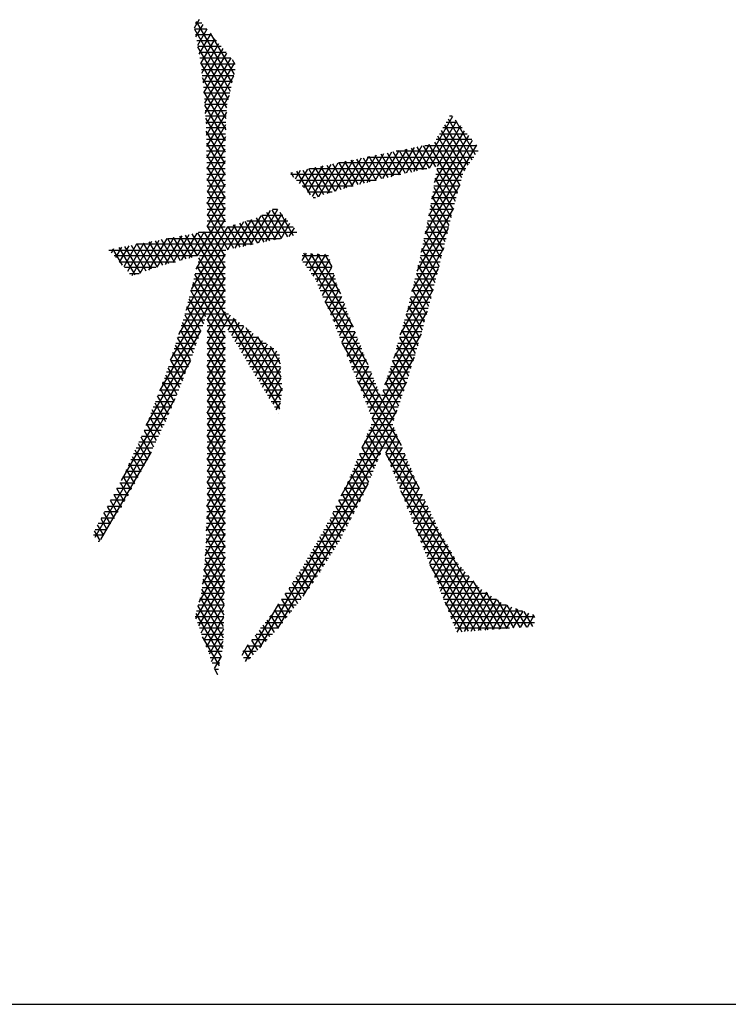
# Model space of a CAD drawing. Header units: millimetres. Extents: x 981 to 1872, y 361 to 991.
# Tile 22 of 62: x 1455 to 1464, y 361 to 374. Entities that reach past the tile are written whole.
import ezdxf

# ---------------------------------------------------------------- set-up
doc = ezdxf.new("R2010")
doc.units = ezdxf.units.MM
doc.header["$LTSCALE"] = 46.2
doc.layers.get('0').update_dxf_attribs({"linetype": 'CONTINUOUS'})
doc.layers.add('1', color=7, linetype='CONTINUOUS')

msp = doc.modelspace()

# ---------------------------------------------------------------- linework, layer by layer
at = {"linetype": 'Continuous'}
msp.add_line((980.848, 361.369), (1871.848, 361.369), dxfattribs=at)
at = {"layer": '1', "linetype": 'Continuous'}
for p, q in [((1457.061, 374.264), (1456.998, 374.154)), ((1457.098, 374.218), (1457.008, 374.218)), ((1457.494, 373.437), (1457.029, 374.242)), ((1457, 374.142), (1457.162, 374.142)), ((1457, 374.14), (1457.469, 373.328)), ((1457.02, 374.04), (1457.113, 374.201)), ((1457.164, 374.138), (1457.042, 373.926)), ((1457.207, 374.087), (1457.519, 373.547)), ((1457.225, 374.065), (1457.015, 374.065)), ((1457.03, 373.989), (1457.288, 373.989)), ((1457.064, 373.813), (1457.216, 374.076)), ((1457.268, 374.013), (1457.081, 373.689)), ((1457.097, 373.564), (1457.32, 373.95)), ((1457.351, 373.913), (1457.045, 373.913)), ((1457.445, 373.218), (1457.045, 373.909)), ((1457.06, 373.837), (1457.414, 373.837)), ((1457.372, 373.888), (1457.112, 373.438)), ((1457.124, 373.307), (1457.424, 373.825)), ((1457.477, 373.761), (1457.072, 373.761)), ((1457.08, 373.697), (1457.42, 373.108)), ((1457.476, 373.763), (1457.133, 373.17)), ((1457.142, 373.033), (1457.524, 373.695)), ((1457.531, 373.678), (1457.497, 373.736)), ((1457.082, 373.684), (1457.529, 373.684)), ((1457.533, 373.608), (1457.091, 373.608)), ((1457.1, 373.532), (1457.515, 373.532)), ((1457.415, 372.965), (1457.104, 373.503)), ((1457.498, 373.456), (1457.11, 373.456)), ((1457.513, 373.523), (1457.152, 372.897)), ((1457.119, 373.38), (1457.481, 373.38)), ((1457.124, 373.316), (1457.409, 372.822)), ((1457.464, 373.303), (1457.125, 373.303)), ((1457.13, 373.227), (1457.447, 373.227)), ((1457.156, 372.752), (1457.457, 373.274)), ((1457.43, 373.151), (1457.135, 373.151)), ((1457.405, 372.677), (1457.135, 373.144)), ((1457.14, 373.075), (1457.419, 373.075)), ((1457.418, 373.053), (1457.158, 372.603)), ((1457.416, 372.999), (1457.145, 372.999)), ((1457.146, 372.972), (1457.404, 372.527)), ((1457.15, 372.922), (1457.413, 372.922)), ((1460.377, 372.995), (1459.974, 372.297)), ((1460.075, 372.32), (1460.429, 372.934)), ((1460.295, 372.922), (1460.439, 372.922)), ((1460.319, 372.964), (1460.629, 372.428)), ((1460.374, 372.999), (1460.34, 372.999)), ((1460.678, 372.495), (1460.416, 372.949)), ((1457.41, 372.846), (1457.154, 372.846)), ((1457.402, 372.377), (1457.155, 372.805)), ((1457.161, 372.455), (1457.412, 372.89)), ((1460.141, 372.13), (1460.534, 372.81)), ((1460.481, 372.872), (1460.176, 372.342)), ((1460.231, 372.812), (1460.535, 372.286)), ((1460.503, 372.846), (1460.251, 372.846)), ((1460.582, 372.357), (1460.275, 372.888)), ((1457.155, 372.77), (1457.408, 372.77)), ((1457.405, 372.694), (1457.157, 372.694)), ((1457.406, 372.728), (1457.163, 372.307)), ((1460.066, 371.695), (1460.638, 372.686)), ((1460.586, 372.748), (1460.104, 371.913)), ((1460.143, 372.66), (1460.472, 372.09)), ((1460.632, 372.694), (1460.163, 372.694)), ((1460.501, 372.192), (1460.187, 372.736)), ((1460.207, 372.77), (1460.568, 372.77)), ((1457.157, 372.648), (1457.401, 372.227)), ((1457.158, 372.618), (1457.404, 372.618)), ((1457.404, 372.541), (1457.159, 372.541)), ((1457.165, 372.159), (1457.404, 372.572)), ((1459.467, 372.182), (1459.679, 372.549)), ((1459.779, 372.57), (1459.569, 372.207)), ((1459.763, 372.251), (1459.6, 372.533)), ((1460.713, 372.541), (1459.639, 372.541)), ((1459.671, 372.23), (1459.878, 372.59)), ((1459.679, 372.549), (1459.841, 372.268)), ((1459.919, 372.285), (1459.758, 372.565)), ((1459.978, 372.61), (1459.772, 372.253)), ((1459.836, 372.581), (1459.997, 372.303)), ((1459.873, 372.275), (1460.078, 372.63)), ((1460.075, 372.32), (1459.915, 372.597)), ((1459.994, 372.613), (1460.153, 372.337)), ((1460.691, 372.625), (1460.017, 371.457)), ((1460.017, 372.618), (1460.695, 372.618)), ((1460.442, 371.989), (1460.073, 372.629)), ((1457.4, 372.076), (1457.16, 372.492)), ((1457.16, 372.465), (1457.403, 372.465)), ((1457.403, 372.417), (1457.166, 372.006)), ((1458.982, 372.409), (1458.737, 371.985)), ((1458.845, 372.02), (1459.081, 372.429)), ((1459.181, 372.449), (1458.95, 372.049)), ((1459.144, 372.103), (1458.969, 372.406)), ((1459.048, 372.422), (1459.222, 372.122)), ((1459.055, 372.078), (1459.281, 372.469)), ((1459.299, 372.141), (1459.127, 372.438)), ((1459.38, 372.489), (1459.16, 372.107)), ((1459.206, 372.454), (1459.376, 372.16)), ((1459.262, 372.132), (1459.48, 372.509)), ((1459.262, 372.465), (1460.655, 372.465)), ((1459.453, 372.178), (1459.285, 372.47)), ((1459.363, 372.486), (1459.53, 372.197)), ((1459.58, 372.529), (1459.364, 372.157)), ((1459.607, 372.216), (1459.442, 372.502)), ((1459.521, 372.518), (1459.685, 372.233)), ((1457.402, 372.389), (1457.162, 372.389)), ((1457.163, 372.335), (1457.4, 371.923)), ((1457.163, 372.313), (1457.402, 372.313)), ((1458.384, 372.288), (1458.32, 372.177)), ((1458.518, 371.969), (1458.339, 372.279)), ((1458.375, 372.119), (1458.484, 372.308)), ((1458.418, 372.295), (1458.62, 371.944)), ((1458.583, 372.328), (1458.429, 372.062)), ((1458.484, 372.004), (1458.683, 372.348)), ((1458.693, 371.97), (1458.497, 372.311)), ((1458.508, 372.313), (1460.043, 372.313)), ((1458.783, 372.368), (1458.539, 371.946)), ((1458.575, 372.327), (1458.766, 371.995)), ((1458.627, 371.947), (1458.882, 372.389)), ((1458.841, 372.018), (1458.654, 372.342)), ((1458.733, 372.358), (1458.917, 372.04)), ((1458.993, 372.061), (1458.812, 372.374)), ((1460.603, 372.389), (1458.885, 372.389)), ((1458.891, 372.39), (1459.069, 372.082)), ((1460.171, 372.306), (1460.413, 371.887)), ((1460.172, 372.313), (1460.553, 372.313)), ((1457.401, 372.237), (1457.164, 372.237)), ((1457.4, 371.771), (1457.165, 372.178)), ((1457.165, 372.16), (1457.4, 372.16)), ((1457.166, 371.854), (1457.401, 372.262)), ((1458.26, 372.263), (1458.295, 372.203)), ((1459.7, 372.237), (1458.263, 372.237)), ((1458.265, 372.234), (1458.285, 372.268)), ((1458.335, 372.16), (1459.379, 372.16)), ((1460.146, 372.16), (1460.492, 372.16)), ((1460.385, 371.783), (1460.151, 372.188)), ((1460.514, 372.237), (1460.159, 372.237)), ((1457.4, 372.084), (1457.165, 372.084)), ((1457.165, 372.025), (1457.4, 371.618)), ((1457.4, 372.108), (1457.166, 371.701)), ((1459.077, 372.084), (1458.408, 372.084)), ((1459.967, 371.22), (1460.473, 372.096)), ((1460.131, 372.071), (1460.36, 371.675)), ((1460.47, 372.084), (1460.133, 372.084)), ((1457.165, 372.008), (1457.4, 372.008)), ((1457.4, 371.932), (1457.165, 371.932)), ((1457.166, 371.549), (1457.4, 371.955)), ((1458.48, 372.008), (1458.804, 372.008)), ((1458.584, 371.932), (1458.553, 371.932)), ((1460.426, 371.932), (1460.107, 371.932)), ((1460.334, 371.568), (1460.111, 371.954)), ((1460.12, 372.008), (1460.448, 372.008)), ((1457.4, 371.803), (1457.035, 371.17)), ((1457.165, 371.856), (1457.4, 371.856)), ((1457.4, 371.779), (1457.165, 371.779)), ((1457.514, 371.268), (1457.166, 371.872)), ((1457.734, 371.315), (1457.994, 371.765)), ((1458.089, 371.776), (1457.835, 371.336)), ((1458.014, 371.775), (1458.22, 371.418)), ((1458.086, 371.779), (1458.022, 371.779)), ((1460.389, 371.797), (1459.911, 370.97)), ((1460.385, 371.779), (1460.081, 371.779)), ((1460.091, 371.836), (1460.308, 371.46)), ((1460.094, 371.856), (1460.404, 371.856)), ((1457.022, 370.996), (1457.4, 371.651)), ((1457.165, 371.703), (1457.4, 371.703)), ((1457.166, 371.72), (1457.436, 371.251)), ((1457.534, 371.272), (1457.75, 371.647)), ((1457.867, 371.696), (1457.634, 371.294)), ((1457.738, 371.643), (1457.906, 371.351)), ((1457.985, 371.368), (1457.812, 371.667)), ((1457.879, 371.703), (1458.063, 371.385)), ((1457.88, 371.703), (1458.155, 371.703)), ((1457.935, 371.358), (1458.143, 371.717)), ((1458.141, 371.402), (1457.946, 371.739)), ((1458.196, 371.658), (1458.035, 371.379)), ((1458.298, 371.435), (1458.122, 371.739)), ((1460.068, 371.703), (1460.366, 371.703)), ((1460.282, 371.353), (1460.07, 371.719)), ((1456.89, 370.461), (1457.537, 371.583)), ((1457.431, 371.551), (1456.956, 370.729)), ((1457.4, 371.627), (1457.165, 371.627)), ((1457.165, 371.551), (1457.4, 371.551)), ((1457.4, 371.161), (1457.166, 371.567)), ((1457.43, 371.551), (1458.293, 371.551)), ((1457.644, 371.615), (1457.433, 371.251)), ((1457.438, 371.553), (1457.593, 371.285)), ((1457.671, 371.301), (1457.513, 371.576)), ((1457.588, 371.598), (1457.749, 371.318)), ((1457.828, 371.335), (1457.663, 371.621)), ((1458.224, 371.627), (1457.684, 371.627)), ((1458.136, 371.4), (1458.25, 371.598)), ((1458.304, 371.539), (1458.236, 371.422)), ((1459.847, 370.706), (1460.326, 371.535)), ((1460.036, 371.551), (1460.329, 371.551)), ((1460.047, 371.606), (1460.256, 371.245)), ((1460.348, 371.627), (1460.052, 371.627)), ((1456.29, 370.946), (1456.539, 371.378)), ((1456.637, 371.396), (1456.4, 370.985)), ((1456.51, 371.023), (1456.736, 371.415)), ((1456.737, 371.09), (1456.568, 371.383)), ((1456.835, 371.433), (1456.618, 371.057)), ((1456.647, 371.398), (1456.814, 371.11)), ((1456.649, 371.398), (1458.127, 371.398)), ((1456.722, 371.085), (1456.933, 371.452)), ((1456.89, 371.131), (1456.727, 371.413)), ((1456.806, 371.428), (1456.966, 371.151)), ((1457.032, 371.47), (1456.826, 371.114)), ((1457.042, 371.172), (1456.885, 371.443)), ((1456.93, 371.142), (1457.131, 371.489)), ((1456.965, 371.458), (1457.4, 370.704)), ((1457.4, 370.856), (1457.044, 371.473)), ((1458.342, 371.475), (1457.055, 371.475)), ((1457.124, 371.487), (1457.4, 371.009)), ((1460.001, 371.382), (1460.203, 371.032)), ((1460.004, 371.398), (1460.293, 371.398)), ((1460.311, 371.475), (1460.02, 371.475)), ((1460.23, 371.138), (1460.024, 371.494)), ((1455.881, 371.246), (1457.411, 371.246)), ((1455.913, 371.209), (1455.946, 371.267)), ((1456.058, 371.047), (1455.933, 371.264)), ((1456.045, 371.285), (1455.967, 371.149)), ((1456.012, 371.279), (1456.218, 370.922)), ((1456.02, 371.089), (1456.144, 371.304)), ((1456.243, 371.322), (1456.074, 371.029)), ((1456.292, 370.947), (1456.091, 371.294)), ((1456.127, 370.969), (1456.341, 371.341)), ((1456.171, 371.309), (1456.365, 370.973)), ((1456.44, 371.359), (1456.18, 370.909)), ((1457.769, 371.322), (1456.243, 371.322)), ((1456.438, 370.998), (1456.25, 371.324)), ((1456.33, 371.339), (1456.512, 371.024)), ((1456.585, 371.049), (1456.409, 371.353)), ((1456.488, 371.368), (1456.661, 371.069)), ((1460.263, 371.274), (1459.779, 370.435)), ((1459.973, 371.246), (1460.256, 371.246)), ((1460.175, 370.927), (1459.978, 371.269)), ((1460.274, 371.322), (1459.989, 371.322)), ((1457.035, 371.17), (1455.949, 371.17)), ((1457.4, 371.193), (1456.792, 370.141)), ((1457.4, 370.551), (1457.059, 371.143)), ((1457.4, 371.17), (1457.065, 371.17)), ((1458.462, 371.204), (1458.407, 371.109)), ((1458.755, 371.17), (1458.412, 371.17)), ((1459.274, 369.745), (1458.43, 371.206)), ((1458.456, 371.04), (1458.548, 371.199)), ((1458.633, 371.194), (1458.504, 370.972)), ((1458.521, 371.201), (1459.078, 370.236)), ((1458.553, 370.903), (1458.718, 371.19)), ((1458.769, 371.125), (1458.597, 370.827)), ((1458.914, 370.674), (1458.612, 371.196)), ((1458.703, 371.191), (1458.798, 371.027)), ((1459.954, 371.157), (1460.148, 370.822)), ((1460.238, 371.17), (1459.957, 371.17)), ((1456.016, 371.094), (1456.752, 371.094)), ((1456.494, 371.017), (1456.084, 371.017)), ((1456.687, 369.806), (1457.4, 371.041)), ((1457.4, 371.017), (1457.028, 371.017)), ((1457.032, 371.036), (1458.112, 369.165)), ((1457.047, 371.094), (1457.4, 371.094)), ((1458.418, 371.094), (1458.778, 371.094)), ((1458.8, 371.017), (1458.472, 371.017)), ((1458.635, 370.74), (1458.798, 371.024)), ((1459.694, 370.136), (1460.195, 371.005)), ((1460.199, 371.017), (1459.923, 371.017)), ((1460.121, 370.717), (1459.93, 371.047)), ((1459.941, 371.094), (1460.218, 371.094)), ((1456.152, 370.941), (1456.275, 370.941)), ((1457.4, 370.888), (1456.544, 369.405)), ((1457.4, 370.865), (1456.99, 370.865)), ((1457.4, 370.246), (1457.006, 370.93)), ((1457.009, 370.941), (1457.4, 370.941)), ((1458.526, 370.941), (1458.823, 370.941)), ((1458.846, 370.865), (1458.58, 370.865)), ((1458.828, 370.924), (1458.672, 370.653)), ((1460.159, 370.865), (1459.886, 370.865)), ((1459.904, 370.941), (1460.179, 370.941)), ((1459.904, 370.94), (1460.093, 370.612)), ((1456.971, 370.789), (1457.4, 370.789)), ((1456.979, 370.823), (1457.4, 370.094)), ((1457.166, 370.33), (1457.4, 370.736)), ((1458.614, 370.789), (1458.87, 370.789)), ((1458.71, 370.566), (1458.858, 370.823)), ((1458.893, 370.73), (1458.748, 370.479)), ((1460.124, 370.728), (1459.604, 369.827)), ((1459.852, 370.726), (1460.037, 370.404)), ((1459.867, 370.789), (1460.139, 370.789)), ((1460.066, 370.506), (1459.878, 370.833)), ((1456.926, 370.61), (1457.117, 370.279)), ((1456.933, 370.636), (1457.4, 370.636)), ((1457.4, 370.713), (1456.952, 370.713)), ((1457.151, 370.374), (1456.953, 370.716)), ((1458.899, 370.713), (1458.647, 370.713)), ((1458.68, 370.636), (1458.928, 370.636)), ((1458.786, 370.392), (1458.927, 370.637)), ((1460.009, 370.301), (1459.825, 370.619)), ((1459.83, 370.636), (1460.1, 370.636)), ((1460.12, 370.713), (1459.848, 370.713)), ((1456.895, 370.484), (1457.4, 370.484)), ((1457.084, 370.185), (1456.9, 370.503)), ((1457.4, 370.56), (1456.914, 370.56)), ((1457.4, 370.584), (1457.166, 370.177)), ((1458.705, 370.578), (1459.606, 369.016)), ((1458.956, 370.56), (1458.713, 370.56)), ((1458.746, 370.484), (1458.985, 370.484)), ((1458.962, 370.545), (1458.823, 370.305)), ((1459.792, 370.484), (1460.06, 370.484)), ((1459.799, 370.511), (1459.98, 370.199)), ((1460.08, 370.56), (1459.811, 370.56)), ((1456.873, 370.397), (1457.05, 370.09)), ((1457.163, 370.408), (1456.876, 370.408)), ((1457.445, 370.408), (1457.165, 370.408)), ((1457.166, 370.025), (1457.405, 370.439)), ((1457.466, 370.392), (1457.166, 369.872)), ((1457.4, 369.942), (1457.166, 370.348)), ((1457.441, 370.198), (1457.527, 370.345)), ((1458.13, 369.287), (1457.513, 370.355)), ((1459.013, 370.408), (1458.779, 370.408)), ((1458.859, 370.215), (1458.996, 370.452)), ((1459.031, 370.36), (1458.895, 370.125)), ((1459.491, 369.48), (1460.05, 370.448)), ((1460.039, 370.408), (1459.771, 370.408)), ((1459.951, 370.097), (1459.771, 370.408)), ((1457.109, 370.255), (1456.828, 370.255)), ((1457.017, 369.996), (1456.842, 370.299)), ((1456.852, 370.332), (1457.136, 370.332)), ((1457.165, 370.332), (1457.544, 370.332)), ((1457.4, 370.255), (1457.165, 370.255)), ((1457.642, 370.255), (1457.406, 370.255)), ((1457.587, 370.298), (1457.486, 370.123)), ((1457.531, 370.048), (1457.648, 370.251)), ((1457.672, 370.232), (1458.148, 369.408)), ((1458.812, 370.332), (1459.042, 370.332)), ((1459.071, 370.255), (1458.843, 370.255)), ((1458.931, 370.035), (1459.066, 370.268)), ((1459.996, 370.255), (1459.728, 370.255)), ((1459.742, 370.306), (1459.922, 369.994)), ((1459.749, 370.332), (1460.017, 370.332)), ((1456.369, 368.95), (1457.087, 370.194)), ((1456.95, 369.807), (1456.78, 370.101)), ((1457.055, 370.103), (1456.781, 370.103)), ((1456.804, 370.179), (1457.082, 370.179)), ((1456.811, 370.2), (1456.983, 369.901)), ((1457.165, 370.179), (1457.4, 370.179)), ((1457.165, 369.72), (1457.4, 370.126)), ((1457.4, 370.103), (1457.165, 370.103)), ((1457.166, 370.196), (1457.4, 369.789)), ((1457.452, 370.179), (1457.741, 370.179)), ((1457.84, 370.103), (1457.498, 370.103)), ((1457.709, 370.204), (1457.576, 369.974)), ((1457.621, 369.899), (1457.77, 370.157)), ((1457.831, 370.11), (1457.666, 369.824)), ((1458.137, 369.581), (1457.831, 370.109)), ((1458.874, 370.179), (1459.101, 370.179)), ((1459.131, 370.103), (1458.904, 370.103)), ((1459.102, 370.177), (1458.967, 369.944)), ((1459.003, 369.854), (1459.138, 370.087)), ((1459.966, 370.15), (1459.327, 369.043)), ((1459.684, 370.101), (1459.862, 369.793)), ((1459.953, 370.103), (1459.685, 370.103)), ((1459.706, 370.179), (1459.974, 370.179)), ((1459.893, 369.893), (1459.713, 370.204)), ((1456.749, 370.003), (1456.916, 369.713)), ((1456.757, 370.027), (1457.028, 370.027)), ((1457.4, 369.637), (1457.165, 370.043)), ((1457.165, 370.027), (1457.4, 370.027)), ((1457.4, 369.974), (1457.166, 369.567)), ((1457.544, 370.027), (1457.938, 370.027)), ((1457.711, 369.75), (1457.892, 370.063)), ((1457.952, 370.016), (1457.756, 369.675)), ((1457.801, 369.6), (1458.013, 369.969)), ((1457.99, 369.987), (1458.122, 369.758)), ((1459.708, 368.688), (1458.933, 370.03)), ((1458.934, 370.027), (1459.162, 370.027)), ((1459.173, 369.997), (1459.039, 369.764)), ((1459.831, 369.694), (1459.655, 369.999)), ((1459.663, 370.027), (1459.931, 370.027)), ((1456.709, 369.874), (1456.974, 369.874)), ((1456.88, 369.623), (1456.718, 369.904)), ((1457.001, 369.951), (1456.733, 369.951)), ((1457.4, 369.951), (1457.165, 369.951)), ((1457.165, 369.874), (1457.4, 369.874)), ((1457.166, 369.891), (1457.4, 369.484)), ((1458.037, 369.951), (1457.59, 369.951)), ((1457.636, 369.874), (1458.112, 369.874)), ((1458.074, 369.922), (1457.845, 369.526)), ((1457.89, 369.451), (1458.115, 369.841)), ((1459.192, 369.951), (1458.965, 369.951)), ((1458.995, 369.874), (1459.222, 369.874)), ((1459.075, 369.674), (1459.209, 369.907)), ((1459.194, 368.661), (1459.878, 369.845)), ((1459.619, 369.874), (1459.887, 369.874)), ((1459.626, 369.897), (1459.8, 369.595)), ((1459.91, 369.951), (1459.641, 369.951)), ((1456.947, 369.799), (1456.041, 368.23)), ((1456.807, 369.445), (1456.656, 369.706)), ((1456.661, 369.722), (1456.92, 369.722)), ((1456.947, 369.798), (1456.685, 369.798)), ((1456.687, 369.805), (1456.843, 369.534)), ((1457.4, 369.798), (1457.165, 369.798)), ((1457.165, 369.722), (1457.4, 369.722)), ((1457.166, 369.415), (1457.4, 369.821)), ((1457.4, 369.332), (1457.166, 369.738)), ((1458.119, 369.798), (1457.682, 369.798)), ((1457.727, 369.722), (1458.125, 369.722)), ((1458.126, 369.707), (1457.935, 369.377)), ((1459.253, 369.798), (1459.025, 369.798)), ((1459.056, 369.722), (1459.283, 369.722)), ((1459.245, 369.816), (1459.111, 369.584)), ((1459.147, 369.494), (1459.281, 369.726)), ((1459.563, 369.702), (1459.738, 369.397)), ((1459.569, 369.722), (1459.84, 369.722)), ((1459.77, 369.496), (1459.594, 369.799)), ((1459.863, 369.798), (1459.594, 369.798)), ((1456.607, 369.57), (1456.858, 369.57)), ((1456.623, 369.611), (1456.77, 369.356)), ((1456.889, 369.646), (1456.636, 369.646)), ((1457.4, 369.669), (1457.165, 369.263)), ((1457.4, 369.646), (1457.165, 369.646)), ((1457.165, 369.57), (1457.4, 369.57)), ((1457.166, 369.586), (1457.4, 369.179)), ((1458.131, 369.646), (1457.773, 369.646)), ((1457.819, 369.57), (1458.137, 369.57)), ((1457.98, 369.302), (1458.137, 369.574)), ((1459.313, 369.646), (1459.086, 369.646)), ((1459.117, 369.57), (1459.344, 369.57)), ((1459.317, 369.636), (1459.183, 369.403)), ((1459.52, 369.57), (1459.792, 369.57)), ((1459.705, 369.302), (1459.531, 369.604)), ((1459.816, 369.646), (1459.545, 369.646)), ((1456.827, 369.493), (1456.578, 369.493)), ((1456.734, 369.267), (1456.588, 369.52)), ((1457.4, 369.493), (1457.165, 369.493)), ((1457.166, 369.11), (1457.4, 369.517)), ((1458.144, 369.493), (1457.865, 369.493)), ((1458.148, 369.44), (1458.025, 369.227)), ((1459.776, 369.516), (1458.914, 368.023)), ((1459.129, 369.538), (1459.942, 368.13)), ((1459.374, 369.493), (1459.147, 369.493)), ((1459.219, 369.313), (1459.353, 369.546)), ((1459.389, 369.456), (1459.255, 369.223)), ((1459.769, 369.493), (1459.495, 369.493)), ((1459.5, 369.506), (1459.672, 369.207)), ((1456.661, 369.088), (1456.517, 369.337)), ((1456.764, 369.341), (1456.519, 369.341)), ((1456.548, 369.417), (1456.795, 369.417)), ((1456.553, 369.428), (1456.697, 369.177)), ((1457.165, 369.417), (1457.4, 369.417)), ((1457.4, 369.341), (1457.165, 369.341)), ((1457.4, 369.027), (1457.166, 369.434)), ((1457.4, 369.364), (1457.166, 368.958)), ((1457.911, 369.417), (1458.15, 369.417)), ((1458.138, 369.341), (1457.957, 369.341)), ((1459.177, 369.417), (1459.404, 369.417)), ((1459.435, 369.341), (1459.208, 369.341)), ((1459.291, 369.133), (1459.425, 369.365)), ((1459.719, 369.341), (1459.446, 369.341)), ((1459.639, 369.112), (1459.468, 369.409)), ((1459.471, 369.417), (1459.745, 369.417)), ((1455.7, 367.486), (1456.748, 369.302)), ((1456.702, 369.189), (1456.461, 369.189)), ((1456.482, 369.245), (1456.622, 369.003)), ((1456.49, 369.265), (1456.733, 369.265)), ((1457.165, 369.265), (1457.4, 369.265)), ((1457.165, 368.805), (1457.4, 369.212)), ((1457.4, 369.189), (1457.165, 369.189)), ((1457.166, 369.281), (1457.4, 368.875)), ((1458.002, 369.265), (1458.127, 369.265)), ((1458.116, 369.189), (1458.048, 369.189)), ((1458.07, 369.153), (1458.125, 369.247)), ((1459.238, 369.265), (1459.693, 369.265)), ((1459.666, 369.189), (1459.268, 369.189)), ((1456.412, 369.062), (1456.543, 368.836)), ((1456.431, 369.112), (1456.671, 369.112)), ((1456.582, 368.919), (1456.447, 369.153)), ((1457.165, 369.112), (1457.4, 369.112)), ((1457.4, 369.059), (1457.165, 368.653)), ((1457.4, 368.722), (1457.166, 369.129)), ((1457.856, 366.038), (1459.653, 369.151)), ((1458.103, 369.112), (1458.105, 369.112)), ((1459.299, 369.112), (1459.64, 369.112)), ((1456.373, 368.96), (1456.602, 368.96)), ((1456.503, 368.752), (1456.377, 368.97)), ((1456.638, 369.036), (1456.402, 369.036)), ((1457.4, 369.036), (1457.165, 369.036)), ((1457.165, 368.976), (1457.4, 368.57)), ((1457.165, 368.96), (1457.4, 368.96)), ((1459.61, 368.924), (1458.089, 366.289)), ((1459.303, 368.933), (1459.467, 368.648)), ((1459.313, 368.96), (1459.595, 368.96)), ((1460.923, 366.278), (1459.325, 369.046)), ((1459.613, 369.036), (1459.329, 369.036)), ((1456.424, 368.584), (1456.301, 368.797)), ((1456.306, 368.808), (1456.529, 368.808)), ((1456.34, 368.882), (1456.463, 368.668)), ((1456.566, 368.884), (1456.341, 368.884)), ((1457.4, 368.884), (1457.165, 368.884)), ((1457.165, 368.808), (1457.4, 368.808)), ((1457.166, 368.5), (1457.4, 368.907)), ((1457.4, 368.417), (1457.166, 368.824)), ((1459.253, 368.808), (1459.658, 368.808)), ((1459.43, 368.56), (1459.267, 368.843)), ((1459.627, 368.884), (1459.283, 368.884)), ((1459.504, 368.587), (1459.647, 368.835)), ((1456.262, 368.712), (1456.384, 368.5)), ((1456.493, 368.731), (1456.271, 368.731)), ((1457.4, 368.731), (1457.165, 368.731)), ((1457.4, 368.755), (1457.166, 368.348)), ((1457.166, 368.671), (1457.4, 368.265)), ((1459.356, 368.384), (1459.195, 368.662)), ((1459.69, 368.731), (1459.222, 368.731)), ((1459.231, 368.752), (1459.393, 368.472)), ((1459.684, 368.747), (1459.54, 368.497)), ((1456.433, 368.603), (1455.77, 367.455)), ((1456.184, 368.542), (1456.3, 368.342)), ((1456.421, 368.579), (1456.201, 368.579)), ((1456.343, 368.42), (1456.223, 368.627)), ((1456.236, 368.655), (1456.457, 368.655)), ((1457.165, 368.655), (1457.4, 368.655)), ((1457.165, 368.196), (1457.4, 368.602)), ((1457.4, 368.579), (1457.165, 368.579)), ((1459.159, 368.572), (1459.318, 368.296)), ((1459.438, 368.579), (1459.162, 368.579)), ((1459.192, 368.655), (1459.47, 368.655)), ((1459.477, 368.655), (1459.722, 368.655)), ((1459.753, 368.579), (1459.507, 368.579)), ((1459.507, 368.579), (1460.839, 366.272)), ((1459.575, 368.406), (1459.72, 368.658)), ((1459.757, 368.569), (1459.611, 368.316)), ((1456.346, 368.427), (1456.131, 368.427)), ((1456.257, 368.264), (1456.145, 368.457)), ((1456.166, 368.503), (1456.385, 368.503)), ((1457.165, 368.503), (1457.4, 368.503)), ((1457.4, 368.427), (1457.165, 368.427)), ((1457.4, 368.113), (1457.166, 368.519)), ((1457.4, 368.45), (1457.166, 368.043)), ((1459.373, 368.427), (1459.101, 368.427)), ((1459.281, 368.208), (1459.123, 368.482)), ((1459.131, 368.503), (1459.406, 368.503)), ((1459.537, 368.503), (1459.785, 368.503)), ((1459.816, 368.427), (1459.567, 368.427)), ((1459.647, 368.226), (1459.794, 368.48)), ((1456.171, 368.108), (1456.067, 368.287)), ((1456.096, 368.35), (1456.304, 368.35)), ((1456.106, 368.372), (1456.214, 368.186)), ((1457.163, 367.886), (1457.4, 368.297)), ((1457.165, 368.35), (1457.4, 368.35)), ((1457.166, 368.367), (1457.4, 367.96)), ((1459.207, 368.031), (1459.049, 368.306)), ((1459.07, 368.35), (1459.341, 368.35)), ((1459.087, 368.392), (1459.244, 368.12)), ((1459.597, 368.35), (1459.848, 368.35)), ((1459.831, 368.392), (1459.683, 368.135)), ((1459.718, 368.045), (1459.867, 368.303)), ((1456.025, 368.198), (1456.221, 368.198)), ((1456.028, 368.203), (1456.128, 368.03)), ((1456.262, 368.274), (1456.062, 368.274)), ((1457.4, 368.274), (1457.165, 368.274)), ((1457.165, 368.198), (1457.4, 368.198)), ((1457.4, 367.808), (1457.166, 368.214)), ((1458.422, 366.714), (1459.273, 368.187)), ((1458.997, 368.198), (1459.277, 368.198)), ((1459.009, 368.222), (1459.166, 367.95)), ((1459.309, 368.274), (1459.034, 368.274)), ((1459.879, 368.274), (1459.628, 368.274)), ((1459.658, 368.198), (1459.911, 368.198)), ((1459.904, 368.214), (1459.754, 367.954)), ((1455.943, 368.045), (1456.04, 367.877)), ((1455.944, 368.046), (1456.137, 368.046)), ((1456.179, 368.122), (1455.984, 368.122)), ((1456.085, 367.951), (1455.986, 368.124)), ((1457.4, 368.145), (1457.159, 367.727)), ((1457.4, 368.122), (1457.165, 368.122)), ((1457.165, 368.046), (1457.4, 368.046)), ((1457.166, 368.062), (1457.4, 367.655)), ((1458.925, 368.046), (1459.213, 368.046)), ((1458.929, 368.055), (1459.082, 367.79)), ((1459.245, 368.122), (1458.961, 368.122)), ((1459.124, 367.87), (1458.969, 368.139)), ((1459.946, 368.122), (1459.688, 368.122)), ((1460.754, 366.266), (1459.699, 368.094)), ((1459.718, 368.046), (1459.982, 368.046)), ((1459.79, 367.864), (1459.943, 368.129)), ((1459.982, 368.044), (1459.826, 367.773)), ((1455.862, 367.893), (1456.051, 367.893)), ((1455.994, 367.805), (1455.901, 367.966)), ((1456.095, 367.969), (1455.903, 367.969)), ((1457.155, 367.568), (1457.4, 367.992)), ((1457.163, 367.893), (1457.4, 367.893)), ((1457.4, 367.503), (1457.164, 367.912)), ((1457.4, 367.969), (1457.165, 367.969)), ((1458.85, 367.888), (1458.999, 367.63)), ((1458.852, 367.893), (1459.136, 367.893)), ((1459.176, 367.969), (1458.888, 367.969)), ((1459.041, 367.71), (1458.889, 367.972)), ((1460.017, 367.969), (1459.748, 367.969)), ((1459.778, 367.893), (1460.053, 367.893)), ((1459.862, 367.683), (1460.022, 367.96)), ((1455.901, 367.66), (1455.816, 367.808)), ((1456.002, 367.817), (1455.821, 367.817)), ((1455.858, 367.887), (1455.948, 367.732)), ((1457.4, 367.84), (1457.151, 367.408)), ((1457.16, 367.766), (1457.4, 367.35)), ((1457.4, 367.817), (1457.161, 367.817)), ((1458.957, 367.55), (1458.81, 367.805)), ((1459.096, 367.817), (1458.816, 367.817)), ((1460.089, 367.817), (1459.809, 367.817)), ((1460.061, 367.876), (1459.897, 367.593)), ((1459.933, 367.502), (1460.1, 367.792)), ((1455.809, 367.516), (1455.731, 367.65)), ((1455.904, 367.665), (1455.739, 367.665)), ((1455.774, 367.729), (1455.855, 367.588)), ((1455.78, 367.741), (1455.953, 367.741)), ((1457.142, 367.24), (1457.4, 367.688)), ((1457.4, 367.665), (1457.157, 367.665)), ((1457.159, 367.741), (1457.4, 367.741)), ((1458.872, 367.392), (1458.727, 367.644)), ((1459.017, 367.665), (1458.738, 367.665)), ((1458.77, 367.722), (1458.915, 367.47)), ((1458.779, 367.741), (1459.057, 367.741)), ((1459.839, 367.741), (1460.124, 367.741)), ((1460.16, 367.665), (1459.869, 367.665)), ((1460.14, 367.708), (1459.969, 367.412)), ((1455.807, 367.512), (1455.679, 367.512)), ((1455.689, 367.571), (1455.762, 367.443)), ((1455.699, 367.588), (1455.855, 367.588)), ((1457.4, 367.535), (1457.123, 367.055)), ((1457.4, 367.512), (1457.153, 367.512)), ((1457.155, 367.588), (1457.4, 367.588)), ((1457.4, 367.198), (1457.156, 367.62)), ((1458.937, 367.512), (1458.653, 367.512)), ((1458.683, 367.567), (1458.826, 367.32)), ((1458.695, 367.588), (1458.977, 367.588)), ((1459.891, 367.609), (1460.67, 366.26)), ((1459.899, 367.588), (1460.195, 367.588)), ((1460.238, 367.512), (1459.929, 367.512)), ((1460.005, 367.321), (1460.179, 367.623)), ((1460.221, 367.543), (1460.041, 367.231)), ((1455.742, 367.436), (1455.758, 367.436)), ((1457.104, 366.87), (1457.4, 367.383)), ((1457.152, 367.436), (1457.4, 367.436)), ((1457.153, 367.474), (1457.398, 367.05)), ((1458.596, 367.413), (1458.734, 367.175)), ((1458.61, 367.436), (1458.898, 367.436)), ((1458.78, 367.247), (1458.64, 367.49)), ((1459.959, 367.436), (1460.281, 367.436)), ((1460.076, 367.14), (1460.264, 367.466)), ((1460.308, 367.389), (1460.112, 367.05)), ((1457.146, 367.284), (1457.4, 367.284)), ((1457.394, 366.903), (1457.149, 367.328)), ((1457.4, 367.36), (1457.15, 367.36)), ((1458.509, 367.258), (1458.641, 367.03)), ((1458.524, 367.284), (1458.803, 367.284)), ((1458.687, 367.102), (1458.553, 367.335)), ((1458.852, 367.36), (1458.567, 367.36)), ((1460.324, 367.36), (1459.99, 367.36)), ((1460.02, 367.284), (1460.367, 367.284)), ((1460.148, 366.96), (1460.351, 367.312)), ((1457.4, 367.23), (1457.057, 366.636)), ((1457.131, 367.131), (1457.399, 367.131)), ((1457.137, 367.196), (1457.391, 366.756)), ((1457.4, 367.207), (1457.139, 367.207)), ((1458.438, 367.131), (1458.706, 367.131)), ((1458.595, 366.957), (1458.466, 367.181)), ((1458.755, 367.207), (1458.481, 367.207)), ((1460.41, 367.207), (1460.05, 367.207)), ((1460.08, 367.131), (1460.457, 367.131)), ((1460.586, 366.254), (1460.083, 367.124)), ((1460.395, 367.235), (1460.184, 366.869)), ((1460.22, 366.779), (1460.438, 367.158)), ((1457.02, 366.419), (1457.398, 367.074)), ((1457.398, 367.055), (1457.123, 367.055)), ((1457.388, 366.609), (1457.124, 367.066)), ((1458.501, 366.816), (1458.376, 367.033)), ((1458.657, 367.055), (1458.39, 367.055)), ((1458.422, 367.104), (1458.549, 366.885)), ((1460.523, 367.055), (1460.11, 367.055)), ((1460.49, 367.094), (1460.255, 366.688)), ((1460.291, 366.598), (1460.542, 367.033)), ((1457.395, 366.916), (1457.054, 366.326)), ((1457.394, 366.903), (1457.108, 366.903)), ((1457.111, 366.937), (1457.385, 366.463)), ((1457.115, 366.979), (1457.396, 366.979)), ((1458.4, 366.685), (1458.282, 366.89)), ((1458.56, 366.903), (1458.29, 366.903)), ((1458.329, 366.961), (1458.45, 366.751)), ((1458.34, 366.979), (1458.609, 366.979)), ((1460.14, 366.979), (1460.589, 366.979)), ((1460.655, 366.903), (1460.171, 366.903)), ((1460.595, 366.972), (1460.327, 366.507)), ((1460.363, 366.417), (1460.648, 366.911)), ((1460.643, 366.916), (1461.008, 366.284)), ((1457.391, 366.75), (1457.086, 366.75)), ((1457.088, 366.232), (1457.391, 366.757)), ((1457.382, 366.316), (1457.098, 366.807)), ((1457.1, 366.826), (1457.393, 366.826)), ((1458.299, 366.555), (1458.188, 366.748)), ((1458.45, 366.75), (1458.19, 366.75)), ((1458.235, 366.819), (1458.35, 366.62)), ((1458.24, 366.826), (1458.509, 366.826)), ((1460.201, 366.826), (1460.728, 366.826)), ((1460.84, 366.75), (1460.231, 366.75)), ((1460.7, 366.849), (1460.399, 366.327)), ((1460.438, 366.243), (1460.762, 366.803)), ((1460.825, 366.76), (1460.53, 366.249)), ((1461.092, 366.291), (1460.818, 366.765)), ((1457.067, 366.674), (1457.389, 366.674)), ((1457.073, 366.698), (1457.378, 366.169)), ((1457.388, 366.599), (1457.122, 366.139)), ((1458.1, 366.613), (1457.665, 365.86)), ((1458.199, 366.424), (1458.095, 366.605)), ((1458.14, 366.674), (1458.391, 366.674)), ((1458.141, 366.676), (1458.249, 366.49)), ((1460.261, 366.674), (1460.953, 366.674)), ((1460.275, 366.64), (1460.501, 366.247)), ((1460.622, 366.256), (1460.888, 366.718)), ((1460.952, 366.675), (1460.714, 366.263)), ((1460.806, 366.27), (1461.015, 366.632)), ((1460.963, 366.667), (1461.177, 366.297)), ((1457.019, 366.486), (1457.348, 365.916)), ((1457.028, 366.522), (1457.386, 366.522)), ((1457.371, 366.029), (1457.046, 366.592)), ((1457.388, 366.598), (1457.047, 366.598)), ((1458.04, 366.522), (1458.274, 366.522)), ((1458.048, 366.534), (1458.148, 366.359)), ((1458.333, 366.598), (1458.09, 366.598)), ((1461.083, 366.598), (1460.291, 366.598)), ((1460.321, 366.522), (1461.294, 366.522)), ((1461.083, 366.598), (1460.898, 366.276)), ((1460.989, 366.283), (1461.156, 366.572)), ((1461.229, 366.545), (1461.081, 366.29)), ((1461.261, 366.303), (1461.093, 366.594)), ((1461.173, 366.297), (1461.302, 366.519)), ((1461.204, 366.554), (1461.345, 366.309)), ((1461.374, 366.493), (1461.265, 366.303)), ((1461.43, 366.315), (1461.315, 366.514)), ((1461.426, 366.474), (1461.449, 366.435)), ((1457.384, 366.445), (1457.01, 366.445)), ((1457.038, 366.369), (1457.383, 366.369)), ((1457.157, 366.046), (1457.384, 366.441)), ((1457.924, 366.369), (1458.156, 366.369)), ((1457.948, 366.401), (1458.042, 366.239)), ((1458.215, 366.445), (1457.982, 366.445)), ((1458.096, 366.297), (1457.998, 366.467)), ((1461.449, 366.445), (1460.351, 366.445)), ((1460.382, 366.369), (1461.449, 366.369)), ((1461.357, 366.31), (1461.447, 366.466)), ((1457.381, 366.293), (1457.066, 366.293)), ((1457.094, 366.217), (1457.379, 366.217)), ((1457.381, 366.282), (1457.191, 365.953)), ((1457.808, 366.217), (1458.022, 366.217)), ((1457.848, 366.269), (1457.934, 366.122)), ((1458.093, 366.293), (1457.866, 366.293)), ((1457.988, 366.18), (1457.898, 366.335)), ((1461.125, 366.293), (1460.412, 366.293)), ((1457.326, 365.802), (1457.107, 366.182)), ((1457.378, 366.141), (1457.122, 366.141)), ((1457.225, 365.86), (1457.377, 366.124)), ((1457.748, 366.138), (1457.825, 366.005)), ((1457.951, 366.141), (1457.75, 366.141)), ((1457.879, 366.063), (1457.798, 366.204)), ((1457.15, 366.064), (1457.376, 366.064)), ((1457.363, 365.988), (1457.178, 365.988)), ((1457.625, 365.943), (1457.703, 366.079)), ((1457.81, 365.988), (1457.635, 365.988)), ((1457.648, 366.006), (1457.717, 365.888)), ((1457.692, 366.064), (1457.881, 366.064)), ((1457.771, 365.946), (1457.698, 366.072)), ((1457.206, 365.912), (1457.348, 365.912)), ((1457.333, 365.836), (1457.234, 365.836)), ((1457.35, 365.924), (1457.259, 365.767)), ((1457.64, 365.912), (1457.739, 365.912)), ((1457.262, 365.761), (1457.303, 365.689)), ((1457.262, 365.76), (1457.317, 365.76)), ((1457.301, 365.686), (1457.304, 365.692))]:
    msp.add_line(p, q, dxfattribs=at)

doc.saveas('drawing.dxf')
